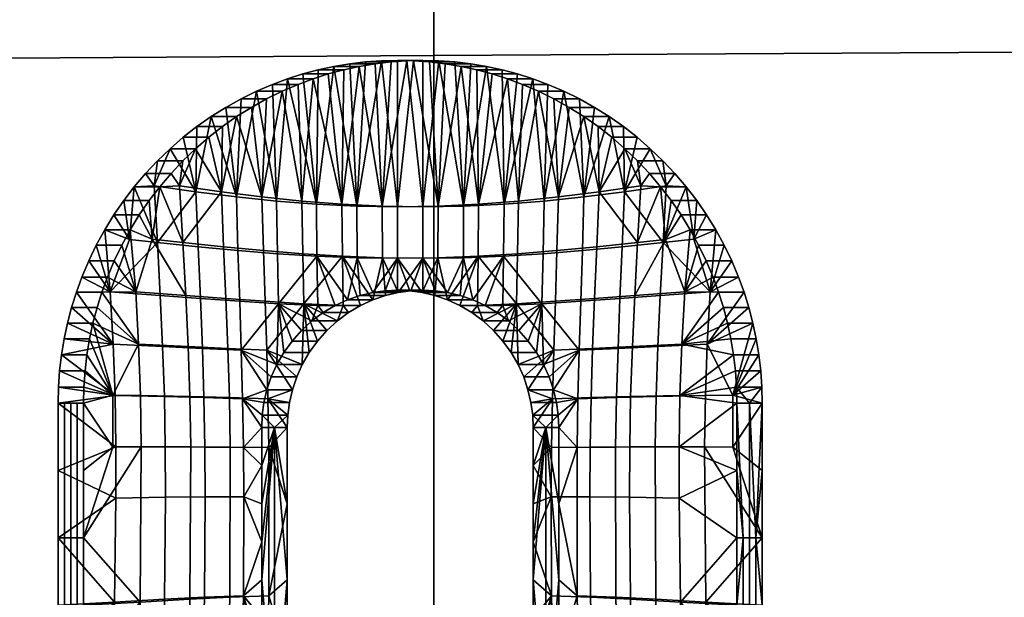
# Model space of a CAD drawing. Header units: millimetres. Extents: x -1009 to 329, y -9 to 760.
# Tile 15 of 95: x -863 to -834, y 113 to 130. Entities that reach past the tile are written whole.
import ezdxf

# ---------------------------------------------------------------- set-up
doc = ezdxf.new("R2010")
doc.units = ezdxf.units.MM
doc.layers.add('KORPUS', color=7, linetype='Continuous', true_color=0xc80000)
doc.layers.add('Vrstva 04', color=7, linetype='Continuous', true_color=0x007f00)

msp = doc.modelspace()

# ---------------------------------------------------------------- meshes
at = {"layer": 'KORPUS'}
mesh = msp.add_polyface(dxfattribs=at)
corners = [(-789.729, 187.885, 320.625), (-769.287, 187.966, 318.508), (-769.312, 246.608, 315.468), (-789.748, 246.542, 317.553), (-810.134, 187.797, 323.108), (-810.149, 246.471, 320), (-830.414, 187.703, 325.94), (-830.424, 246.395, 322.792), (-850.809, 187.602, 329.148), (-850.816, 246.314, 325.955), (-871.052, 187.498, 332.688), (-871.055, 246.23, 329.447), (-891.239, 187.387, 336.575), (-891.24, 246.141, 333.285), (-789.708, 129.227, 323.722), (-769.261, 129.324, 321.575), (-810.119, 129.123, 326.242), (-830.402, 129.01, 329.115), (-850.801, 128.89, 332.368), (-871.046, 128.765, 335.955), (-891.235, 128.633, 339.892), (-789.692, 70.567, 326.763), (-769.238, 70.68, 324.585), (-810.108, 70.446, 329.319), (-830.396, 70.315, 332.233), (-850.798, 70.176, 335.53), (-864.712, 133.446, 377.339), (-864.719, 106.847, 379.717), (-896.62, 106.659, 387.326), (-896.646, 133.252, 385.118), (-864.725, 158.952, 375.203), (-896.684, 158.778, 383.116), (-864.757, 184.966, 373.194), (-896.726, 184.845, 381.203), (-864.802, 210.883, 371.401), (-896.765, 210.854, 379.457), (-831.949, 133.58, 370.488), (-831.944, 106.995, 373.005), (-831.968, 159.057, 368.24), (-832.006, 185.028, 366.145), (-832.059, 210.901, 364.305), (-804.078, 133.638, 365.646), (-804.038, 107.085, 368.258), (-804.122, 159.083, 363.319), (-804.174, 185.028, 361.159), (-804.233, 210.909, 359.279), (-776.034, 133.71, 361.735), (-775.953, 107.165, 364.429), (-776.104, 159.125, 359.341), (-776.171, 185.021, 357.127), (-776.234, 210.883, 355.209), (-748.666, 210.851, 352.14), (-748.603, 185.167, 354.082)]
mesh.append_faces([[corners[k] for k in face] for face in [(0, 1, 2, 3), (4, 0, 3, 5), (6, 4, 5, 7), (8, 6, 7, 9), (10, 8, 9, 11), (12, 10, 11, 13), (14, 15, 1, 0), (16, 14, 0, 4), (17, 16, 4, 6), (18, 17, 6, 8), (19, 18, 8, 10), (20, 19, 10, 12), (21, 22, 15, 14), (23, 21, 14, 16), (24, 23, 16, 17), (25, 24, 17, 18), (26, 27, 28, 29), (30, 26, 29, 31), (32, 30, 31, 33), (34, 32, 33, 35), (36, 37, 27, 26), (38, 36, 26, 30), (39, 38, 30, 32), (40, 39, 32, 34), (41, 42, 37, 36), (43, 41, 36, 38), (44, 43, 38, 39), (45, 44, 39, 40), (46, 47, 42, 41), (48, 46, 41, 43), (49, 48, 43, 44), (50, 49, 44, 45), (51, 52, 49, 50)]])
mesh = msp.add_polyface(dxfattribs=at)
corners = [(-871.047, 70.03, 339.165), (-850.798, 70.176, 335.53), (-850.801, 128.89, 332.368), (-871.046, 128.765, 335.955), (-891.238, 69.877, 343.151), (-891.235, 128.633, 339.892), (-810.065, 41.103, 330.768), (-789.652, 41.233, 328.195), (-789.692, 70.567, 326.763), (-810.108, 70.446, 329.319), (-830.351, 40.964, 333.702), (-830.396, 70.315, 332.233), (-850.75, 40.814, 337.022), (-870.995, 40.659, 340.68), (-891.182, 40.494, 344.692), (-809.452, 11.765, 332.012), (-799.341, 11.835, 330.68), (-789.222, 11.902, 329.442), (-819.552, 11.692, 333.436), (-829.642, 11.616, 334.952), (-850.171, 11.456, 338.319), (-840.082, 11.536, 336.618), (-870.313, 11.291, 341.986), (-860.248, 11.374, 340.108), (-829.679, 11.616, 334.958), (-829.982, 11.614, 335.005), (-864.607, 54.673, 384.745), (-863.986, 28.917, 387.264), (-896.104, 28.803, 394.238), (-896.543, 54.583, 391.954), (-864.725, 81.571, 382.103), (-896.608, 81.42, 389.528), (-864.719, 106.847, 379.717), (-896.62, 106.659, 387.326), (-831.829, 54.823, 378.386), (-831.345, 29.096, 381.201), (-831.934, 81.721, 375.544), (-831.944, 106.995, 373.005), (-803.92, 55.003, 373.883), (-803.725, 29.301, 376.927), (-803.996, 81.849, 370.9), (-804.038, 107.085, 368.258), (-775.953, 107.165, 364.429), (-775.872, 81.944, 367.159), (-830.744, 11.88, 383.123), (-840.921, 11.81, 384.822), (-871.347, 11.588, 390.509), (-881.45, 11.511, 392.6), (-861.223, 11.664, 388.516), (-810.341, 12.016, 380.025), (-820.55, 11.949, 381.523), (-800.118, 12.082, 378.627), (-851.081, 11.738, 386.62), (-789.882, 12.145, 377.331)]
mesh.append_faces([[corners[k] for k in face] for face in [(0, 1, 2, 3), (4, 0, 3, 5), (6, 7, 8, 9), (10, 6, 9, 11), (12, 10, 11, 1), (13, 12, 1, 0), (14, 13, 0, 4), (6, 15, 16, 7), (7, 16, 17, 17), (6, 18, 15, 15), (10, 19, 18, 6), (12, 20, 21, 10), (13, 22, 23, 12), (24, 19, 10, 10), (24, 10, 25, 25), (26, 27, 28, 29), (30, 26, 29, 31), (32, 30, 31, 33), (34, 35, 27, 26), (36, 34, 26, 30), (37, 36, 30, 32), (38, 39, 35, 34), (40, 38, 34, 36), (41, 40, 36, 37), (42, 43, 40, 41), (44, 45, 35, 35), (46, 47, 27, 27), (48, 46, 27, 27), (49, 50, 39, 39), (51, 49, 39, 39), (50, 35, 39, 39), (27, 35, 52, 52), (50, 44, 35, 35), (53, 51, 39, 39)]])
at = {"layer": 'Vrstva 04'}
mesh = msp.add_polyface(dxfattribs=at)
corners = [(-856.415, 127.626, 330.299), (-855.674, 127.626, 335.244), (-855.22, 127.85, 335.176), (-855.961, 127.85, 330.231), (-855.497, 128.05, 330.162), (-854.756, 128.05, 335.107), (-854.319, 128.213, 335.041), (-855.06, 128.213, 330.096), (-854.616, 128.355, 330.03), (-853.875, 128.355, 334.975), (-853.424, 128.476, 334.907), (-854.165, 128.476, 329.962), (-853.71, 128.575, 329.894), (-852.969, 128.575, 334.839), (-852.509, 128.652, 334.77), (-853.25, 128.652, 329.825), (-852.787, 128.708, 329.756), (-852.046, 128.708, 334.701), (-851.581, 128.741, 334.631), (-852.323, 128.741, 329.686), (-851.116, 128.752, 334.561), (-851.857, 128.752, 329.616), (-855.385, 124.649, 330.145), (-855.357, 123.112, 330.141), (-856.505, 123.206, 330.313), (-856.55, 124.774, 330.32), (-854.204, 123.041, 329.968), (-855.323, 121.656, 330.136), (-854.221, 124.556, 329.971), (-853.043, 124.499, 329.794), (-853.036, 122.997, 329.793), (-851.857, 124.48, 329.616), (-851.857, 122.983, 329.616), (-855.06, 128.213, 330.096), (-855.497, 128.05, 330.162), (-855.961, 127.85, 330.231), (-854.616, 128.355, 330.03), (-854.165, 128.476, 329.962), (-853.71, 128.575, 329.894), (-852.577, 121.979, 329.724), (-852.323, 128.741, 329.686), (-853.25, 128.652, 329.825), (-852.787, 128.708, 329.756), (-853.313, 121.765, 329.835), (-851.501, 122.029, 329.563), (-851.857, 122.046, 329.616), (-851.391, 128.741, 329.546), (-851.857, 128.752, 329.616), (-852.295, 122.997, 334.738), (-851.116, 122.983, 334.561), (-851.116, 124.48, 334.561), (-852.302, 124.499, 334.739), (-853.463, 123.041, 334.913), (-853.48, 124.556, 334.915), (-854.615, 123.112, 335.086), (-854.644, 124.649, 335.09), (-855.763, 123.206, 335.258), (-855.808, 124.774, 335.264), (-852.046, 128.708, 334.701), (-851.581, 128.741, 334.631), (-852.509, 128.652, 334.77), (-852.969, 128.575, 334.839), (-851.836, 121.979, 334.669), (-853.875, 128.355, 334.975), (-853.424, 128.476, 334.907), (-854.319, 128.213, 335.041), (-854.756, 128.05, 335.107), (-855.22, 127.85, 335.176), (-852.572, 121.765, 334.779), (-856.116, 127.379, 335.31), (-855.674, 127.626, 335.244), (-856.545, 127.11, 335.375)]
mesh.append_faces([[corners[k] for k in face] for face in [(0, 1, 2, 3), (4, 5, 6, 7), (8, 9, 10, 11), (8, 7, 6, 9), (12, 13, 14, 15), (16, 17, 18, 19), (15, 14, 17, 16), (11, 10, 13, 12), (3, 2, 5, 4), (19, 18, 20, 21), (22, 23, 24, 25), (26, 27, 23, 23), (28, 26, 23, 22), (29, 30, 26, 28), (31, 32, 30, 29), (33, 28, 22, 22), (34, 22, 35, 35), (33, 22, 34, 34), (33, 36, 28, 28), (36, 37, 28, 28), (22, 25, 35, 35), (28, 38, 29, 29), (37, 38, 28, 28), (32, 39, 30, 30), (29, 40, 31, 31), (41, 29, 38, 38), (42, 29, 41, 41), (42, 40, 29, 29), (30, 43, 26, 26), (44, 45, 32, 32), (46, 31, 47, 47), (40, 47, 31, 31), (48, 49, 50, 51), (52, 48, 51, 53), (54, 52, 53, 55), (56, 54, 55, 57), (58, 51, 59, 59), (60, 51, 58, 58), (61, 53, 51, 51), (51, 60, 61, 61), (62, 49, 48, 48), (59, 51, 50, 50), (63, 53, 64, 64), (65, 53, 63, 63), (55, 53, 65, 65), (55, 66, 67, 67), (55, 65, 66, 66), (61, 64, 53, 53), (68, 48, 52, 52), (67, 57, 55, 55), (69, 57, 70, 70), (71, 57, 69, 69), (57, 67, 70, 70)]])
mesh = msp.add_polyface(dxfattribs=at)
corners = [(-851.391, 128.741, 329.546), (-850.65, 128.741, 334.491), (-850.185, 128.708, 334.422), (-850.926, 128.708, 329.477), (-850.464, 128.652, 329.407), (-849.722, 128.652, 334.352), (-849.263, 128.575, 334.283), (-850.004, 128.575, 329.339), (-849.548, 128.476, 329.27), (-848.807, 128.476, 334.215), (-848.357, 128.355, 334.148), (-849.098, 128.355, 329.203), (-848.654, 128.213, 329.136), (-847.912, 128.213, 334.081), (-847.475, 128.05, 334.015), (-848.216, 128.05, 329.071), (-847.298, 127.626, 328.933), (-847.752, 127.85, 329.001), (-847.011, 127.85, 333.946), (-846.557, 127.626, 333.878), (-851.857, 128.752, 329.616), (-851.116, 128.752, 334.561), (-850.67, 124.499, 329.438), (-850.678, 122.997, 329.44), (-851.857, 122.983, 329.616), (-851.857, 124.48, 329.616), (-849.493, 124.556, 329.262), (-849.509, 123.041, 329.264), (-848.391, 121.656, 329.097), (-848.357, 123.112, 329.092), (-848.328, 124.649, 329.087), (-847.164, 124.774, 328.913), (-847.209, 123.206, 328.92), (-850.401, 121.765, 329.398), (-851.391, 128.741, 329.546), (-850.004, 128.575, 329.339), (-850.464, 128.652, 329.407), (-850.926, 128.708, 329.477), (-849.548, 128.476, 329.27), (-848.654, 128.213, 329.136), (-847.752, 127.85, 329.001), (-848.216, 128.05, 329.071), (-849.098, 128.355, 329.203), (-846.857, 127.379, 328.867), (-847.298, 127.626, 328.933), (-847.616, 123.112, 334.036), (-846.468, 123.206, 333.864), (-846.423, 124.774, 333.858), (-847.587, 124.649, 334.032), (-848.768, 123.041, 334.209), (-848.751, 124.556, 334.207), (-847.65, 121.656, 334.042), (-849.937, 122.997, 334.384), (-849.929, 124.499, 334.383), (-851.116, 122.983, 334.561), (-851.116, 124.48, 334.561), (-848.357, 128.355, 334.148), (-847.912, 128.213, 334.081), (-848.807, 128.476, 334.215), (-847.011, 127.85, 333.946), (-847.475, 128.05, 334.015), (-849.263, 128.575, 334.283), (-850.65, 128.741, 334.491), (-850.185, 128.708, 334.422), (-851.116, 128.752, 334.561), (-849.722, 128.652, 334.352), (-851.581, 128.741, 334.631), (-850.396, 121.979, 334.453), (-849.66, 121.765, 334.343), (-851.471, 122.029, 334.614), (-851.116, 122.046, 334.561), (-851.836, 121.979, 334.669)]
mesh.append_faces([[corners[k] for k in face] for face in [(0, 1, 2, 3), (4, 5, 6, 7), (3, 2, 5, 4), (8, 9, 10, 11), (12, 13, 14, 15), (11, 10, 13, 12), (7, 6, 9, 8), (16, 17, 18, 19), (17, 15, 14, 18), (1, 0, 20, 21), (22, 23, 24, 25), (26, 27, 23, 22), (28, 27, 29, 29), (30, 29, 27, 26), (31, 32, 29, 30), (27, 33, 23, 23), (22, 25, 34, 34), (26, 22, 35, 35), (35, 22, 36, 36), (22, 34, 37, 37), (22, 37, 36, 36), (35, 38, 26, 26), (39, 30, 26, 26), (30, 40, 31, 31), (40, 30, 41, 41), (42, 26, 38, 38), (26, 42, 39, 39), (30, 39, 41, 41), (43, 31, 44, 44), (31, 40, 44, 44), (45, 46, 47, 48), (49, 45, 48, 50), (51, 45, 49, 49), (52, 49, 50, 53), (54, 52, 53, 55), (56, 50, 57, 57), (58, 50, 56, 56), (48, 59, 60, 60), (57, 48, 60, 60), (48, 57, 50, 50), (50, 58, 61, 61), (62, 53, 63, 63), (64, 55, 62, 62), (53, 61, 65, 65), (63, 53, 65, 65), (53, 62, 55, 55), (50, 61, 53, 53), (55, 64, 66, 66), (67, 52, 54, 54), (68, 49, 52, 52), (48, 47, 59, 59), (69, 70, 54, 54), (71, 69, 54, 54)]])
mesh = msp.add_polyface(dxfattribs=at)
corners = [(-860.633, 123.362, 330.932), (-859.891, 123.362, 335.876), (-859.647, 123.808, 335.84), (-860.388, 123.808, 330.895), (-860.854, 122.903, 330.965), (-860.113, 122.903, 335.91), (-860.122, 124.242, 330.855), (-859.381, 124.242, 335.8), (-859.093, 124.662, 335.757), (-859.834, 124.662, 330.812), (-859.526, 125.066, 330.766), (-858.785, 125.066, 335.71), (-858.456, 125.453, 335.661), (-859.197, 125.453, 330.716), (-858.85, 125.824, 330.664), (-858.109, 125.824, 335.609), (-857.743, 126.175, 335.554), (-858.484, 126.175, 330.609), (-858.1, 126.507, 330.552), (-857.359, 126.507, 335.497), (-856.96, 126.819, 335.437), (-857.701, 126.819, 330.492), (-857.286, 127.11, 330.43), (-856.545, 127.11, 335.375), (-856.116, 127.379, 335.31), (-856.857, 127.379, 330.366), (-855.674, 127.626, 335.244), (-856.415, 127.626, 330.299), (-858.854, 123.441, 330.665), (-857.731, 124.922, 330.497), (-857.665, 123.318, 330.487), (-856.55, 124.774, 330.32), (-856.505, 123.206, 330.313), (-859.67, 123.527, 330.787), (-860.226, 122.001, 330.871), (-860.388, 123.808, 330.895), (-860.633, 123.362, 330.932), (-859.526, 125.066, 330.766), (-860.122, 124.242, 330.855), (-859.834, 124.662, 330.812), (-858.946, 125.088, 330.679), (-859.197, 125.453, 330.716), (-858.85, 125.824, 330.664), (-858.484, 126.175, 330.609), (-858.1, 126.507, 330.552), (-857.701, 126.819, 330.492), (-857.286, 127.11, 330.43), (-856.857, 127.379, 330.366), (-856.415, 127.626, 330.299), (-855.961, 127.85, 330.231), (-856.924, 123.318, 335.432), (-855.763, 123.206, 335.258), (-855.808, 124.774, 335.264), (-856.99, 124.922, 335.441), (-858.113, 123.441, 335.61), (-856.545, 127.11, 335.375), (-856.96, 126.819, 335.437), (-857.743, 126.175, 335.554), (-857.359, 126.507, 335.497), (-858.109, 125.824, 335.609), (-858.205, 125.088, 335.624), (-858.456, 125.453, 335.661), (-858.785, 125.066, 335.71), (-859.093, 124.662, 335.757), (-859.009, 123.536, 335.744), (-859.381, 124.242, 335.8), (-858.029, 121.894, 335.597), (-859.485, 122.001, 335.815), (-859.647, 123.808, 335.84)]
mesh.append_faces([[corners[k] for k in face] for face in [(0, 1, 2, 3), (4, 5, 1, 0), (6, 7, 8, 9), (10, 11, 12, 13), (9, 8, 11, 10), (3, 2, 7, 6), (14, 15, 16, 17), (18, 19, 20, 21), (17, 16, 19, 18), (22, 23, 24, 25), (25, 24, 26, 27), (21, 20, 23, 22), (13, 12, 15, 14), (28, 29, 30, 30), (31, 32, 30, 29), (33, 34, 35, 35), (34, 36, 35, 35), (34, 33, 28, 28), (37, 28, 33, 33), (38, 39, 33, 33), (33, 35, 38, 38), (40, 37, 41, 41), (41, 42, 40, 40), (43, 40, 42, 42), (37, 33, 39, 39), (37, 40, 28, 28), (29, 43, 44, 44), (45, 29, 44, 44), (29, 28, 40, 40), (29, 40, 43, 43), (31, 29, 46, 46), (46, 29, 45, 45), (47, 31, 46, 46), (47, 48, 31, 31), (49, 31, 48, 48), (50, 51, 52, 53), (54, 50, 53, 53), (52, 55, 53, 53), (56, 53, 55, 55), (57, 53, 58, 58), (56, 58, 53, 53), (59, 60, 57, 57), (61, 60, 59, 59), (62, 54, 60, 60), (61, 62, 60, 60), (63, 64, 62, 62), (54, 53, 60, 60), (53, 57, 60, 60), (64, 63, 65, 65), (64, 54, 62, 62), (64, 66, 54, 54), (67, 64, 68, 68), (64, 65, 68, 68)]])
mesh = msp.add_polyface(dxfattribs=at)
corners = [(-846.428, 127.11, 328.803), (-846.857, 127.379, 328.867), (-846.115, 127.379, 333.812), (-845.687, 127.11, 333.747), (-847.298, 127.626, 328.933), (-846.557, 127.626, 333.878), (-846.013, 126.819, 328.74), (-845.272, 126.819, 333.685), (-844.872, 126.507, 333.625), (-845.613, 126.507, 328.681), (-845.23, 126.175, 328.623), (-844.489, 126.175, 333.568), (-844.123, 125.824, 333.513), (-844.864, 125.824, 328.568), (-844.516, 125.453, 328.516), (-843.775, 125.453, 333.461), (-843.447, 125.066, 333.412), (-844.188, 125.066, 328.467), (-843.88, 124.662, 328.421), (-843.138, 124.662, 333.365), (-842.851, 124.242, 333.322), (-843.592, 124.242, 328.378), (-843.325, 123.808, 328.338), (-842.584, 123.808, 333.282), (-842.34, 123.362, 333.246), (-843.081, 123.362, 328.301), (-842.118, 122.903, 333.213), (-842.86, 122.903, 328.268), (-845.983, 124.922, 328.736), (-846.049, 123.318, 328.746), (-847.209, 123.206, 328.92), (-847.164, 124.774, 328.913), (-844.859, 123.441, 328.568), (-843.488, 122.001, 328.362), (-844.043, 123.527, 328.445), (-843.325, 123.808, 328.338), (-844.188, 125.066, 328.467), (-843.081, 123.362, 328.301), (-846.428, 127.11, 328.803), (-845.23, 126.175, 328.623), (-845.613, 126.507, 328.681), (-846.013, 126.819, 328.74), (-846.857, 127.379, 328.867), (-843.88, 124.662, 328.421), (-843.592, 124.242, 328.378), (-844.768, 125.088, 328.554), (-844.864, 125.824, 328.568), (-844.516, 125.453, 328.516), (-845.242, 124.922, 333.681), (-845.307, 123.318, 333.691), (-844.118, 123.441, 333.512), (-846.468, 123.206, 333.864), (-846.423, 124.774, 333.858), (-844.123, 125.824, 333.513), (-844.027, 125.088, 333.499), (-843.775, 125.453, 333.461), (-844.489, 126.175, 333.568), (-843.138, 124.662, 333.365), (-843.223, 123.536, 333.378), (-842.851, 124.242, 333.322), (-843.447, 125.066, 333.412), (-846.115, 127.379, 333.812), (-845.687, 127.11, 333.747), (-846.557, 127.626, 333.878), (-844.872, 126.507, 333.625), (-845.272, 126.819, 333.685), (-842.584, 123.808, 333.282), (-842.747, 122.001, 333.307), (-842.34, 123.362, 333.246), (-847.011, 127.85, 333.946)]
mesh.append_faces([[corners[k] for k in face] for face in [(0, 1, 2, 3), (1, 4, 5, 2), (6, 7, 8, 9), (10, 11, 12, 13), (9, 8, 11, 10), (0, 3, 7, 6), (14, 15, 16, 17), (18, 19, 20, 21), (17, 16, 19, 18), (22, 23, 24, 25), (25, 24, 26, 27), (22, 21, 20, 23), (13, 12, 15, 14), (28, 29, 30, 31), (28, 32, 29, 29), (33, 34, 35, 35), (36, 34, 32, 32), (37, 33, 35, 35), (28, 31, 38, 38), (39, 28, 40, 40), (40, 28, 41, 41), (31, 42, 38, 38), (28, 38, 41, 41), (34, 36, 43, 43), (34, 43, 44, 44), (32, 45, 36, 36), (45, 39, 46, 46), (46, 47, 45, 45), (36, 45, 47, 47), (45, 28, 39, 39), (32, 28, 45, 45), (35, 34, 44, 44), (48, 49, 50, 50), (51, 49, 48, 52), (53, 54, 55, 55), (56, 54, 53, 53), (57, 58, 59, 59), (58, 57, 60, 60), (55, 54, 60, 60), (50, 60, 54, 54), (54, 56, 48, 48), (61, 52, 62, 62), (63, 52, 61, 61), (56, 64, 48, 48), (65, 48, 64, 64), (65, 62, 48, 48), (52, 48, 62, 62), (48, 50, 54, 54), (66, 59, 58, 58), (50, 58, 60, 60), (67, 66, 58, 58), (66, 67, 68, 68), (63, 69, 52, 52)]])
mesh = msp.add_polyface(dxfattribs=at)
corners = [(-861.703, 119.693, 331.092), (-860.961, 119.693, 336.037), (-860.907, 120.161, 336.028), (-861.648, 120.161, 331.084), (-861.735, 119.223, 331.097), (-860.994, 119.223, 336.042), (-861.571, 120.626, 331.072), (-860.83, 120.626, 336.017), (-860.732, 121.087, 336.002), (-861.473, 121.087, 331.057), (-861.354, 121.542, 331.04), (-860.613, 121.542, 335.984), (-860.472, 121.991, 335.963), (-861.213, 121.991, 331.019), (-861.052, 122.433, 330.994), (-860.311, 122.433, 335.939), (-860.113, 122.903, 335.91), (-860.854, 122.903, 330.965), (-858.7, 120.409, 330.642), (-858.65, 118.949, 330.634), (-860.088, 118.98, 330.85), (-860.143, 120.476, 330.858), (-858.77, 121.894, 330.652), (-860.226, 122.001, 330.871), (-858.854, 123.441, 330.665), (-857.541, 120.351, 330.468), (-857.496, 118.917, 330.462), (-857.6, 121.806, 330.477), (-857.665, 123.318, 330.487), (-856.41, 120.296, 330.299), (-856.373, 118.884, 330.293), (-856.456, 121.725, 330.306), (-856.505, 123.206, 330.313), (-861.735, 119.223, 331.097), (-861.703, 119.693, 331.092), (-861.648, 120.161, 331.084), (-855.66, 119.146, 330.186), (-861.473, 121.087, 331.057), (-861.571, 120.626, 331.072), (-861.354, 121.542, 331.04), (-861.213, 121.991, 331.019), (-861.052, 122.433, 330.994), (-860.854, 122.903, 330.965), (-860.633, 123.362, 330.932), (-855.323, 121.656, 330.136), (-856.859, 121.806, 335.422), (-855.715, 121.725, 335.25), (-855.763, 123.206, 335.258), (-856.924, 123.318, 335.432), (-856.8, 120.351, 335.413), (-855.669, 120.296, 335.243), (-856.755, 118.917, 335.406), (-855.632, 118.884, 335.238), (-858.029, 121.894, 335.597), (-858.113, 123.441, 335.61), (-857.959, 120.409, 335.587), (-857.908, 118.949, 335.579), (-859.401, 120.476, 335.803), (-859.485, 122.001, 335.815), (-859.347, 118.98, 335.795), (-860.472, 121.991, 335.963), (-859.009, 123.536, 335.744), (-859.891, 123.362, 335.876), (-860.113, 122.903, 335.91), (-860.311, 122.433, 335.939), (-860.613, 121.542, 335.984), (-860.732, 121.087, 336.002), (-860.148, 118.987, 335.915), (-859.647, 123.808, 335.84), (-860.83, 120.626, 336.017), (-860.961, 119.693, 336.037), (-860.994, 119.223, 336.042), (-860.907, 120.161, 336.028)]
mesh.append_faces([[corners[k] for k in face] for face in [(0, 1, 2, 3), (4, 5, 1, 0), (6, 7, 8, 9), (10, 11, 12, 13), (9, 8, 11, 10), (3, 2, 7, 6), (14, 15, 16, 17), (13, 12, 15, 14), (18, 19, 20, 21), (22, 18, 21, 23), (23, 24, 22, 22), (25, 26, 19, 18), (27, 25, 18, 22), (28, 27, 22, 24), (29, 30, 26, 25), (31, 29, 25, 27), (32, 31, 27, 28), (33, 34, 20, 20), (35, 20, 34, 34), (36, 30, 29, 29), (37, 21, 38, 38), (21, 37, 39, 39), (21, 39, 40, 40), (23, 40, 41, 41), (42, 23, 41, 41), (35, 38, 21, 21), (42, 43, 23, 23), (21, 40, 23, 23), (21, 20, 35, 35), (44, 29, 31, 31), (45, 46, 47, 48), (49, 50, 46, 45), (51, 52, 50, 49), (53, 45, 48, 54), (55, 49, 45, 53), (56, 51, 49, 55), (57, 55, 53, 58), (59, 56, 55, 57), (60, 57, 58, 58), (58, 53, 61, 61), (58, 62, 63, 63), (63, 64, 58, 58), (60, 58, 64, 64), (65, 66, 57, 57), (57, 66, 67, 67), (65, 57, 60, 60), (68, 62, 58, 58), (69, 67, 66, 66), (67, 59, 57, 57), (67, 70, 71, 71), (70, 67, 72, 72), (69, 72, 67, 67)]])
mesh = msp.add_polyface(dxfattribs=at)
corners = [(-842.86, 122.903, 328.268), (-842.118, 122.903, 333.213), (-841.92, 122.433, 333.183), (-842.662, 122.433, 328.238), (-842.36, 121.542, 328.193), (-842.5, 121.991, 328.214), (-841.759, 121.991, 333.159), (-841.619, 121.542, 333.138), (-842.241, 121.087, 328.175), (-841.499, 121.087, 333.12), (-841.401, 120.626, 333.105), (-842.142, 120.626, 328.16), (-842.066, 120.161, 328.149), (-841.325, 120.161, 333.094), (-841.27, 119.693, 333.085), (-842.011, 119.693, 328.141), (-841.237, 119.223, 333.08), (-841.978, 119.223, 328.136), (-841.597, 118.752, 330.606), (-846.172, 120.351, 328.764), (-846.217, 118.917, 328.771), (-847.341, 118.884, 328.939), (-847.303, 120.296, 328.934), (-846.114, 121.806, 328.756), (-847.257, 121.725, 328.927), (-846.049, 123.318, 328.746), (-847.209, 123.206, 328.92), (-845.013, 120.409, 328.591), (-845.064, 118.949, 328.598), (-844.943, 121.894, 328.58), (-844.859, 123.441, 328.568), (-843.571, 120.476, 328.374), (-843.626, 118.98, 328.383), (-843.488, 122.001, 328.362), (-841.978, 119.223, 328.136), (-842.011, 119.693, 328.141), (-842.066, 120.161, 328.149), (-844.043, 123.527, 328.445), (-842.5, 121.991, 328.214), (-842.241, 121.087, 328.175), (-842.36, 121.542, 328.193), (-842.142, 120.626, 328.16), (-843.081, 123.362, 328.301), (-842.86, 122.903, 328.268), (-842.662, 122.433, 328.238), (-844.118, 123.441, 333.512), (-844.202, 121.894, 333.525), (-842.747, 122.001, 333.307), (-844.272, 120.409, 333.535), (-842.83, 120.476, 333.319), (-844.323, 118.949, 333.543), (-842.885, 118.98, 333.327), (-845.373, 121.806, 333.7), (-845.307, 123.318, 333.691), (-845.431, 120.351, 333.709), (-845.476, 118.917, 333.716), (-846.516, 121.725, 333.872), (-846.468, 123.206, 333.864), (-846.562, 120.296, 333.879), (-846.6, 118.884, 333.884), (-841.759, 121.991, 333.159), (-841.92, 122.433, 333.183), (-842.118, 122.903, 333.213), (-841.401, 120.626, 333.105), (-841.499, 121.087, 333.12), (-842.083, 118.987, 333.207), (-841.619, 121.542, 333.138), (-842.34, 123.362, 333.246), (-843.223, 123.536, 333.378), (-841.27, 119.693, 333.085), (-841.237, 119.223, 333.08), (-841.325, 120.161, 333.094), (-847.313, 119.146, 333.991)]
mesh.append_faces([[corners[k] for k in face] for face in [(0, 1, 2, 3), (4, 5, 6, 7), (8, 9, 10, 11), (8, 4, 7, 9), (12, 13, 14, 15), (15, 14, 16, 17), (11, 10, 13, 12), (3, 2, 6, 5), (16, 18, 17, 17), (19, 20, 21, 22), (23, 19, 22, 24), (25, 23, 24, 26), (27, 28, 20, 19), (29, 27, 19, 23), (30, 29, 23, 25), (31, 32, 28, 27), (33, 31, 27, 29), (34, 32, 35, 35), (35, 32, 36, 36), (37, 29, 30, 30), (29, 37, 33, 33), (33, 38, 31, 31), (39, 31, 40, 40), (31, 39, 41, 41), (40, 31, 38, 38), (42, 43, 33, 33), (44, 33, 43, 43), (38, 33, 44, 44), (31, 41, 36, 36), (31, 36, 32, 32), (45, 46, 47, 47), (48, 49, 47, 46), (50, 51, 49, 48), (52, 46, 45, 53), (54, 48, 46, 52), (55, 50, 48, 54), (56, 52, 53, 57), (58, 54, 52, 56), (59, 55, 54, 58), (60, 61, 47, 47), (61, 62, 47, 47), (63, 64, 65, 65), (66, 49, 64, 64), (66, 60, 49, 49), (47, 62, 67, 67), (47, 68, 45, 45), (47, 49, 60, 60), (49, 65, 64, 64), (69, 65, 70, 70), (71, 65, 69, 69), (63, 65, 71, 71), (65, 49, 51, 51), (58, 72, 59, 59)]])
mesh = msp.add_polyface(dxfattribs=at)
corners = [(-851.486, 122.046, 332.089), (-851.857, 122.046, 329.616), (-851.501, 122.029, 329.563), (-851.486, 122.046, 332.089), (-852.212, 122.029, 329.67), (-851.857, 122.046, 329.616), (-852.577, 121.979, 329.724), (-851.836, 121.979, 334.669), (-852.204, 121.891, 334.724), (-852.945, 121.891, 329.779), (-851.471, 122.029, 334.614), (-853.313, 121.765, 329.835), (-852.572, 121.765, 334.779), (-852.933, 121.599, 334.833), (-853.674, 121.599, 329.889), (-854.35, 121.151, 329.99), (-854.021, 121.394, 329.941), (-853.28, 121.394, 334.885), (-853.609, 121.151, 334.935), (-853.913, 120.874, 334.98), (-854.654, 120.874, 330.035), (-855.168, 120.234, 330.112), (-854.928, 120.567, 330.077), (-854.187, 120.567, 335.021), (-854.427, 120.234, 335.057), (-855.371, 119.883, 330.143), (-854.63, 119.883, 335.088), (-854.794, 119.518, 335.112), (-855.535, 119.518, 330.168), (-854.919, 119.146, 335.131), (-855.66, 119.146, 330.186), (-855.357, 123.112, 330.141), (-855.323, 121.656, 330.136), (-856.456, 121.725, 330.306), (-856.505, 123.206, 330.313), (-855.168, 120.234, 330.112), (-855.371, 119.883, 330.143), (-856.41, 120.296, 330.299), (-854.654, 120.874, 330.035), (-854.928, 120.567, 330.077), (-854.35, 121.151, 329.99), (-854.183, 121.604, 329.965), (-853.674, 121.599, 329.889), (-854.021, 121.394, 329.941), (-854.204, 123.041, 329.968), (-853.313, 121.765, 329.835), (-853.036, 122.997, 329.793), (-852.945, 121.891, 329.779), (-851.857, 122.983, 329.616), (-851.857, 122.046, 329.616), (-852.212, 122.029, 329.67), (-852.577, 121.979, 329.724), (-855.535, 119.518, 330.168), (-855.66, 119.146, 330.186), (-851.137, 121.979, 329.508), (-851.501, 122.029, 329.563), (-853.463, 123.041, 334.913), (-854.615, 123.112, 335.086), (-854.582, 121.656, 335.081), (-855.715, 121.725, 335.25), (-855.763, 123.206, 335.258), (-852.572, 121.765, 334.779), (-852.204, 121.891, 334.724), (-852.295, 122.997, 334.738), (-853.442, 121.604, 334.91), (-853.28, 121.394, 334.885), (-852.933, 121.599, 334.833), (-851.836, 121.979, 334.669), (-853.609, 121.151, 334.935), (-853.913, 120.874, 334.98), (-854.427, 120.234, 335.057), (-854.187, 120.567, 335.021), (-854.63, 119.883, 335.088), (-855.669, 120.296, 335.243), (-854.794, 119.518, 335.112), (-854.919, 119.146, 335.131), (-855.632, 118.884, 335.238)]
mesh.append_faces([[corners[k] for k in face] for face in [(0, 1, 2, 2), (3, 4, 5, 5), (6, 7, 8, 9), (4, 10, 7, 6), (11, 12, 13, 14), (15, 16, 17, 18), (18, 19, 20, 15), (14, 13, 17, 16), (11, 9, 8, 12), (4, 3, 10, 10), (21, 22, 23, 24), (25, 26, 27, 28), (21, 24, 26, 25), (28, 27, 29, 30), (22, 20, 19, 23), (31, 32, 33, 34), (32, 35, 36, 36), (37, 32, 36, 36), (38, 39, 32, 32), (35, 32, 39, 39), (32, 40, 38, 38), (41, 40, 32, 32), (42, 43, 41, 41), (40, 41, 43, 43), (44, 42, 41, 41), (42, 44, 45, 45), (45, 46, 47, 47), (48, 49, 50, 50), (48, 50, 51, 51), (44, 41, 32, 32), (51, 47, 46, 46), (36, 52, 37, 37), (53, 37, 52, 52), (48, 54, 55, 55), (56, 57, 58, 58), (59, 58, 57, 60), (61, 62, 63, 63), (64, 65, 66, 66), (66, 61, 56, 56), (67, 63, 62, 62), (64, 56, 58, 58), (68, 64, 58, 58), (66, 56, 64, 64), (58, 69, 68, 68), (58, 70, 71, 71), (71, 69, 58, 58), (58, 72, 70, 70), (65, 64, 68, 68), (73, 72, 58, 58), (59, 73, 58, 58), (74, 72, 73, 73), (75, 74, 73, 73), (73, 76, 75, 75)]])
mesh = msp.add_polyface(dxfattribs=at)
corners = [(-848.179, 119.518, 329.065), (-847.438, 119.518, 334.01), (-847.602, 119.883, 334.034), (-848.343, 119.883, 329.09), (-848.546, 120.234, 329.12), (-847.805, 120.234, 334.065), (-848.045, 120.567, 334.101), (-848.786, 120.567, 329.156), (-848.318, 120.874, 334.142), (-849.06, 120.874, 329.197), (-848.054, 119.146, 329.046), (-847.313, 119.146, 333.991), (-849.363, 121.151, 329.243), (-848.622, 121.151, 334.187), (-848.951, 121.394, 334.237), (-849.692, 121.394, 329.292), (-850.04, 121.599, 329.344), (-849.299, 121.599, 334.289), (-849.66, 121.765, 334.343), (-850.401, 121.765, 329.398), (-851.137, 121.979, 329.508), (-850.768, 121.891, 329.453), (-850.027, 121.891, 334.398), (-850.396, 121.979, 334.453), (-851.501, 122.029, 329.563), (-850.76, 122.029, 334.508), (-851.486, 122.046, 332.089), (-851.116, 122.046, 334.561), (-851.471, 122.029, 334.614), (-851.486, 122.046, 332.089), (-851.116, 122.046, 334.561), (-847.209, 123.206, 328.92), (-847.257, 121.725, 328.927), (-848.391, 121.656, 329.097), (-848.357, 123.112, 329.092), (-848.054, 119.146, 329.046), (-848.179, 119.518, 329.065), (-847.303, 120.296, 328.934), (-847.341, 118.884, 328.939), (-850.401, 121.765, 329.398), (-849.509, 123.041, 329.264), (-850.04, 121.599, 329.344), (-851.857, 122.983, 329.616), (-850.678, 122.997, 329.44), (-851.137, 121.979, 329.508), (-850.768, 121.891, 329.453), (-849.53, 121.604, 329.268), (-849.692, 121.394, 329.292), (-848.343, 119.883, 329.09), (-848.546, 120.234, 329.12), (-848.786, 120.567, 329.156), (-849.363, 121.151, 329.243), (-849.06, 120.874, 329.197), (-847.65, 121.656, 334.042), (-846.516, 121.725, 333.872), (-846.468, 123.206, 333.864), (-847.616, 123.112, 334.036), (-846.562, 120.296, 333.879), (-848.789, 121.604, 334.212), (-848.768, 123.041, 334.209), (-849.299, 121.599, 334.289), (-848.622, 121.151, 334.187), (-848.045, 120.567, 334.101), (-847.805, 120.234, 334.065), (-848.318, 120.874, 334.142), (-848.951, 121.394, 334.237), (-847.602, 119.883, 334.034), (-850.76, 122.029, 334.508), (-850.396, 121.979, 334.453), (-851.116, 122.983, 334.561), (-850.027, 121.891, 334.398), (-849.937, 122.997, 334.384), (-849.66, 121.765, 334.343), (-847.438, 119.518, 334.01), (-847.313, 119.146, 333.991), (-851.116, 122.046, 334.561)]
mesh.append_faces([[corners[k] for k in face] for face in [(0, 1, 2, 3), (4, 5, 6, 7), (7, 6, 8, 9), (3, 2, 5, 4), (10, 11, 1, 0), (12, 13, 14, 15), (16, 17, 18, 19), (15, 14, 17, 16), (20, 21, 22, 23), (24, 20, 23, 25), (19, 18, 22, 21), (25, 26, 24, 24), (13, 12, 9, 8), (26, 25, 27, 27), (28, 29, 30, 30), (31, 32, 33, 34), (35, 36, 37, 37), (37, 38, 35, 35), (39, 40, 41, 41), (42, 43, 44, 44), (44, 43, 45, 45), (39, 45, 43, 43), (46, 47, 41, 41), (33, 48, 49, 49), (33, 49, 50, 50), (33, 51, 46, 46), (47, 46, 51, 51), (51, 33, 52, 52), (50, 52, 33, 33), (46, 41, 40, 40), (33, 46, 40, 40), (37, 48, 33, 33), (37, 36, 48, 48), (37, 33, 32, 32), (53, 54, 55, 56), (54, 53, 57, 57), (58, 53, 59, 59), (60, 58, 59, 59), (61, 53, 58, 58), (53, 62, 63, 63), (53, 61, 64, 64), (64, 62, 53, 53), (61, 58, 65, 65), (57, 53, 66, 66), (67, 68, 69, 69), (70, 71, 68, 68), (60, 65, 58, 58), (71, 70, 72, 72), (60, 59, 72, 72), (53, 63, 66, 66), (73, 74, 57, 57), (66, 73, 57, 57), (69, 75, 67, 67)]])
mesh = msp.add_polyface(dxfattribs=at)
corners = [(-861.746, 118.752, 331.098), (-861.005, 118.752, 336.043), (-860.994, 119.223, 336.042), (-861.735, 119.223, 331.097), (-855.66, 119.146, 330.186), (-854.919, 119.146, 335.131), (-855.005, 118.773, 335.144), (-855.747, 118.773, 330.199), (-855.442, 118.046, 332.682), (-855.813, 118.046, 330.209), (-855.797, 118.405, 330.207), (-855.055, 118.405, 335.152), (-855.071, 118.046, 335.154), (-855.442, 118.046, 332.682), (-855.813, 116.934, 330.209), (-855.813, 118.046, 330.209), (-855.813, 114.71, 330.209), (-855.813, 115.822, 330.209), (-855.071, 115.822, 335.154), (-855.071, 118.046, 335.154), (-855.071, 113.598, 335.154), (-855.813, 113.598, 330.209), (-855.442, 109.151, 332.682), (-858.623, 117.484, 330.63), (-858.617, 116.009, 330.629), (-860.063, 115.98, 330.846), (-860.063, 117.484, 330.846), (-858.65, 118.949, 330.634), (-860.088, 118.98, 330.85), (-857.47, 117.474, 330.458), (-857.46, 116.021, 330.456), (-857.496, 118.917, 330.462), (-856.349, 117.461, 330.289), (-856.337, 116.026, 330.288), (-856.373, 118.884, 330.293), (-861.746, 116.789, 331.098), (-861.746, 114.825, 331.098), (-861.746, 118.752, 331.098), (-861.735, 119.223, 331.097), (-855.813, 114.71, 330.209), (-856.347, 113.14, 330.289), (-855.813, 115.822, 330.209), (-855.813, 116.934, 330.209), (-855.813, 118.046, 330.209), (-855.797, 118.405, 330.207), (-855.66, 119.146, 330.186), (-855.747, 118.773, 330.199), (-856.729, 117.474, 335.402), (-855.607, 117.461, 335.234), (-855.632, 118.884, 335.238), (-856.755, 118.917, 335.406), (-856.738, 113.097, 335.404), (-855.606, 113.14, 335.234), (-857.882, 117.484, 335.575), (-857.908, 118.949, 335.579), (-857.905, 113.042, 335.579), (-859.322, 117.484, 335.791), (-859.347, 118.98, 335.795), (-859.359, 112.954, 335.796), (-855.055, 118.405, 335.152), (-855.005, 118.773, 335.144), (-855.071, 118.046, 335.154), (-854.919, 119.146, 335.131), (-860.148, 118.987, 335.915), (-860.148, 117.47, 335.915), (-855.071, 115.822, 335.154), (-861.005, 114.825, 336.043), (-861.005, 118.752, 336.043), (-860.994, 119.223, 336.042), (-861.005, 116.789, 336.043), (-855.071, 113.598, 335.154)]
mesh.append_faces([[corners[k] for k in face] for face in [(0, 1, 2, 3), (4, 5, 6, 7), (8, 9, 10, 10), (7, 6, 11, 10), (11, 8, 10, 10), (8, 11, 12, 12), (13, 14, 15, 15), (13, 16, 17, 17), (13, 17, 14, 14), (18, 13, 19, 19), (18, 20, 13, 13), (21, 16, 13, 13), (20, 22, 13, 13), (23, 24, 25, 26), (27, 23, 26, 28), (29, 30, 24, 23), (31, 29, 23, 27), (32, 33, 30, 29), (34, 32, 29, 31), (35, 25, 36, 36), (26, 35, 37, 37), (37, 38, 28, 28), (35, 26, 25, 25), (39, 40, 33, 33), (33, 41, 39, 39), (42, 33, 32, 32), (37, 28, 26, 26), (32, 34, 43, 43), (41, 33, 42, 42), (34, 44, 43, 43), (32, 43, 42, 42), (34, 45, 46, 46), (34, 46, 44, 44), (47, 48, 49, 50), (51, 52, 48, 47), (53, 47, 50, 54), (55, 51, 47, 53), (56, 53, 54, 57), (58, 55, 53, 56), (49, 59, 60, 60), (49, 61, 59, 59), (60, 62, 49, 49), (57, 63, 64, 56), (48, 52, 65, 65), (48, 65, 61, 61), (64, 66, 56, 56), (64, 63, 67, 67), (49, 48, 61, 61), (63, 68, 67, 67), (64, 67, 69, 69), (58, 56, 66, 66), (66, 64, 69, 69), (52, 70, 65, 65)]])
mesh = msp.add_polyface(dxfattribs=at)
corners = [(-841.597, 118.752, 330.606), (-841.967, 118.752, 328.134), (-841.978, 119.223, 328.136), (-841.237, 119.223, 333.08), (-841.226, 118.752, 333.079), (-841.782, 114.825, 329.37), (-841.967, 116.789, 328.134), (-841.967, 118.752, 328.134), (-841.967, 114.825, 328.134), (-841.597, 118.752, 330.606), (-841.597, 114.825, 330.606), (-841.411, 114.825, 331.843), (-841.226, 118.752, 333.079), (-841.226, 116.789, 333.079), (-847.53, 118.046, 331.496), (-847.901, 115.822, 329.023), (-847.901, 114.71, 329.023), (-847.901, 118.046, 329.023), (-847.901, 116.934, 329.023), (-847.16, 113.598, 333.968), (-847.16, 115.822, 333.968), (-847.16, 118.046, 333.968), (-847.901, 113.598, 329.023), (-847.53, 118.046, 331.496), (-847.917, 118.405, 329.026), (-847.901, 118.046, 329.023), (-847.967, 118.773, 329.033), (-847.226, 118.773, 333.978), (-847.313, 119.146, 333.991), (-848.054, 119.146, 329.046), (-847.176, 118.405, 333.971), (-847.16, 118.046, 333.968), (-846.244, 117.474, 328.775), (-846.254, 116.021, 328.776), (-847.376, 116.026, 328.945), (-847.365, 117.461, 328.943), (-846.217, 118.917, 328.771), (-847.341, 118.884, 328.939), (-845.091, 117.484, 328.602), (-845.097, 116.009, 328.603), (-845.064, 118.949, 328.598), (-843.65, 117.484, 328.386), (-843.651, 115.98, 328.386), (-843.626, 118.98, 328.383), (-847.967, 118.773, 329.033), (-848.054, 119.146, 329.046), (-847.901, 118.046, 329.023), (-847.917, 118.405, 329.026), (-847.901, 116.934, 329.023), (-847.901, 114.71, 329.023), (-847.901, 115.822, 329.023), (-841.967, 116.789, 328.134), (-841.967, 114.825, 328.134), (-841.967, 118.752, 328.134), (-841.978, 119.223, 328.136), (-844.35, 117.484, 333.547), (-842.909, 117.484, 333.331), (-842.885, 118.98, 333.327), (-844.323, 118.949, 333.543), (-845.503, 117.474, 333.72), (-845.476, 118.917, 333.716), (-846.624, 117.461, 333.888), (-846.6, 118.884, 333.884), (-842.083, 118.987, 333.207), (-841.226, 118.752, 333.079), (-841.237, 119.223, 333.08), (-842.083, 117.47, 333.207), (-841.226, 116.789, 333.079), (-841.226, 114.825, 333.079), (-847.16, 118.046, 333.968), (-846.625, 113.14, 333.888), (-847.16, 115.822, 333.968), (-847.176, 118.405, 333.971), (-847.313, 119.146, 333.991), (-847.226, 118.773, 333.978)]
mesh.append_faces([[corners[k] for k in face] for face in [(0, 1, 2, 2), (0, 3, 4, 4), (5, 6, 7, 7), (6, 5, 8, 8), (9, 10, 5, 7), (11, 12, 13, 13), (9, 12, 11, 11), (10, 9, 11, 11), (14, 15, 16, 16), (14, 17, 18, 18), (14, 18, 15, 15), (14, 19, 20, 20), (20, 21, 14, 14), (16, 22, 14, 14), (23, 24, 25, 25), (26, 27, 28, 29), (24, 30, 27, 26), (30, 23, 31, 31), (24, 23, 30, 30), (32, 33, 34, 35), (36, 32, 35, 37), (38, 39, 33, 32), (40, 38, 32, 36), (41, 42, 39, 38), (43, 41, 38, 40), (37, 44, 45, 45), (37, 46, 47, 47), (35, 48, 46, 46), (37, 47, 44, 44), (34, 49, 50, 50), (34, 48, 35, 35), (35, 46, 37, 37), (34, 50, 48, 48), (42, 51, 52, 52), (42, 41, 51, 51), (53, 51, 41, 41), (43, 54, 53, 53), (53, 41, 43, 43), (55, 56, 57, 58), (59, 55, 58, 60), (61, 59, 60, 62), (63, 64, 65, 65), (64, 66, 67, 67), (67, 66, 68, 68), (63, 57, 56, 66), (66, 56, 68, 68), (61, 62, 69, 69), (64, 63, 66, 66), (70, 61, 71, 71), (61, 69, 71, 71), (62, 72, 69, 69), (62, 73, 74, 74), (74, 72, 62, 62)]])
mesh = msp.add_polyface(dxfattribs=at)
corners = [(-861.746, 103.044, 331.098), (-861.005, 103.044, 336.043), (-861.746, 106.971, 331.098), (-861.561, 106.971, 332.335), (-861.376, 106.971, 333.571), (-861.19, 106.971, 334.807), (-861.005, 106.971, 336.043), (-861.746, 110.898, 331.098), (-861.561, 110.898, 332.335), (-861.376, 110.898, 333.571), (-861.19, 110.898, 334.807), (-861.005, 110.898, 336.043), (-861.746, 114.825, 331.098), (-861.561, 114.825, 332.335), (-861.376, 114.825, 333.571), (-861.19, 114.825, 334.807), (-861.005, 114.825, 336.043), (-861.746, 118.752, 331.098), (-861.561, 118.752, 332.335), (-861.376, 118.752, 333.571), (-861.19, 118.752, 334.807), (-861.005, 118.752, 336.043), (-861.19, 103.044, 334.807), (-861.283, 103.044, 334.189), (-861.376, 103.044, 333.571), (-861.468, 103.044, 332.953), (-861.561, 103.044, 332.335)]
mesh.append_faces([[corners[k] for k in face] for face in [(8, 7, 2, 3), (9, 8, 3, 4), (10, 9, 4, 5), (11, 10, 5, 6), (13, 12, 7, 8), (14, 13, 8, 9), (15, 14, 9, 10), (16, 15, 10, 11), (18, 17, 12, 13), (19, 18, 13, 14), (20, 19, 14, 15), (21, 20, 15, 16), (26, 3, 2, 0), (3, 26, 25, 25), (4, 24, 23, 23), (5, 23, 22, 22), (24, 4, 25, 25), (3, 25, 4, 4), (4, 23, 5, 5), (5, 22, 1, 6)]])
mesh = msp.add_polyface(dxfattribs=at)
corners = [(-855.442, 109.151, 332.682), (-855.797, 108.792, 330.207), (-855.813, 109.151, 330.209), (-855.747, 108.423, 330.199), (-855.005, 108.423, 335.144), (-854.919, 108.05, 335.131), (-855.66, 108.05, 330.186), (-855.055, 108.792, 335.152), (-855.535, 107.679, 330.168), (-854.794, 107.679, 335.112), (-854.63, 107.314, 335.088), (-855.371, 107.314, 330.143), (-855.071, 109.151, 335.154), (-855.813, 113.598, 330.209), (-855.442, 118.046, 332.682), (-855.442, 109.151, 332.682), (-855.813, 111.375, 330.209), (-855.813, 112.486, 330.209), (-855.813, 109.151, 330.209), (-855.813, 110.263, 330.209), (-855.071, 113.598, 335.154), (-855.071, 111.375, 335.154), (-855.071, 109.151, 335.154), (-858.646, 113.042, 330.634), (-858.811, 106.986, 330.658), (-860.221, 106.83, 330.87), (-860.1, 112.954, 330.852), (-858.617, 116.009, 330.629), (-860.063, 115.98, 330.846), (-857.479, 113.097, 330.459), (-857.638, 107.099, 330.483), (-857.46, 116.021, 330.456), (-856.347, 113.14, 330.289), (-856.478, 107.191, 330.309), (-856.337, 116.026, 330.288), (-861.746, 106.971, 331.098), (-861.746, 108.934, 331.098), (-861.746, 110.898, 331.098), (-855.813, 109.151, 330.209), (-855.813, 110.263, 330.209), (-861.746, 112.862, 331.098), (-861.746, 114.825, 331.098), (-855.813, 113.598, 330.209), (-855.813, 114.71, 330.209), (-855.813, 112.486, 330.209), (-855.813, 111.375, 330.209), (-855.66, 108.05, 330.186), (-855.747, 108.423, 330.199), (-855.371, 107.314, 330.143), (-855.535, 107.679, 330.168), (-855.797, 108.792, 330.207), (-856.897, 107.099, 335.428), (-855.736, 107.191, 335.254), (-855.606, 113.14, 335.234), (-856.738, 113.097, 335.404), (-858.069, 106.986, 335.603), (-857.905, 113.042, 335.579), (-859.48, 106.83, 335.815), (-859.359, 112.954, 335.796), (-854.919, 108.05, 335.131), (-854.794, 107.679, 335.112), (-854.63, 107.314, 335.088), (-855.055, 108.792, 335.152), (-855.071, 109.151, 335.154), (-855.071, 111.375, 335.154), (-855.071, 113.598, 335.154), (-855.005, 108.423, 335.144), (-861.005, 114.825, 336.043), (-861.005, 112.862, 336.043), (-861.005, 108.934, 336.043), (-861.005, 110.898, 336.043), (-861.005, 106.971, 336.043)]
mesh.append_faces([[corners[k] for k in face] for face in [(0, 1, 2, 2), (3, 4, 5, 6), (1, 7, 4, 3), (8, 9, 10, 11), (6, 5, 9, 8), (7, 0, 12, 12), (1, 0, 7, 7), (13, 14, 15, 15), (15, 16, 17, 17), (15, 18, 19, 19), (15, 19, 16, 16), (15, 20, 21, 21), (21, 22, 15, 15), (17, 13, 15, 15), (23, 24, 25, 26), (27, 23, 26, 28), (29, 30, 24, 23), (31, 29, 23, 27), (32, 33, 30, 29), (34, 32, 29, 31), (25, 35, 36, 36), (25, 36, 26, 26), (37, 26, 36, 36), (38, 33, 39, 39), (40, 26, 37, 37), (41, 26, 40, 40), (41, 28, 26, 26), (42, 32, 43, 43), (32, 44, 45, 45), (32, 45, 39, 39), (32, 42, 44, 44), (46, 33, 47, 47), (48, 33, 49, 49), (46, 49, 33, 33), (33, 38, 50, 50), (47, 33, 50, 50), (32, 39, 33, 33), (51, 52, 53, 54), (55, 51, 54, 56), (57, 55, 56, 58), (59, 52, 60, 60), (60, 52, 61, 61), (52, 62, 63, 63), (53, 64, 65, 65), (64, 53, 52, 52), (66, 52, 59, 59), (52, 66, 62, 62), (67, 68, 58, 58), (64, 52, 63, 63), (69, 58, 70, 70), (68, 70, 58, 58), (57, 58, 69, 69), (71, 57, 69, 69)]])
mesh = msp.add_polyface(dxfattribs=at)
corners = [(-841.597, 110.898, 330.606), (-841.782, 110.898, 329.37), (-841.782, 114.825, 329.37), (-841.597, 114.825, 330.606), (-841.411, 110.898, 331.843), (-841.411, 114.825, 331.843), (-841.967, 112.862, 328.134), (-841.967, 114.825, 328.134), (-841.967, 110.898, 328.134), (-841.967, 108.934, 328.134), (-841.226, 116.789, 333.079), (-841.226, 114.825, 333.079), (-841.226, 112.862, 333.079), (-841.226, 110.898, 333.079), (-841.226, 108.934, 333.079), (-841.782, 106.971, 329.37), (-847.53, 109.151, 331.496), (-847.901, 109.151, 329.023), (-847.917, 108.792, 329.026), (-847.176, 108.792, 333.971), (-847.16, 109.151, 333.968), (-847.53, 109.151, 331.496), (-847.901, 110.263, 329.023), (-847.901, 109.151, 329.023), (-847.901, 112.486, 329.023), (-847.901, 111.375, 329.023), (-847.16, 111.375, 333.968), (-847.16, 109.151, 333.968), (-847.901, 113.598, 329.023), (-847.53, 118.046, 331.496), (-847.16, 113.598, 333.968), (-846.234, 113.097, 328.774), (-846.075, 107.099, 328.75), (-847.236, 107.191, 328.924), (-847.366, 113.14, 328.943), (-846.254, 116.021, 328.776), (-847.376, 116.026, 328.945), (-845.067, 113.042, 328.599), (-844.903, 106.986, 328.574), (-845.097, 116.009, 328.603), (-843.614, 112.954, 328.381), (-843.493, 106.83, 328.363), (-843.651, 115.98, 328.386), (-847.901, 110.263, 329.023), (-847.901, 111.375, 329.023), (-847.901, 112.486, 329.023), (-847.901, 113.598, 329.023), (-841.967, 112.862, 328.134), (-841.967, 110.898, 328.134), (-841.967, 108.934, 328.134), (-847.901, 114.71, 329.023), (-841.967, 114.825, 328.134), (-844.326, 113.042, 333.543), (-842.873, 112.954, 333.326), (-842.909, 117.484, 333.331), (-844.35, 117.484, 333.547), (-844.162, 106.986, 333.519), (-842.752, 106.83, 333.307), (-845.493, 113.097, 333.718), (-845.503, 117.474, 333.72), (-845.334, 107.099, 333.695), (-846.625, 113.14, 333.888), (-846.624, 117.461, 333.888), (-846.495, 107.191, 333.868), (-841.226, 112.862, 333.079), (-841.226, 114.825, 333.079), (-841.226, 110.898, 333.079), (-841.226, 108.934, 333.079), (-847.16, 111.375, 333.968), (-847.16, 109.151, 333.968), (-847.16, 113.598, 333.968), (-847.16, 115.822, 333.968)]
mesh.append_faces([[corners[k] for k in face] for face in [(0, 1, 2, 3), (4, 0, 3, 5), (6, 7, 2, 2), (1, 8, 6, 6), (1, 9, 8, 8), (6, 2, 1, 1), (10, 11, 5, 5), (5, 12, 13, 4), (13, 14, 4, 4), (11, 12, 5, 5), (15, 9, 1, 1), (16, 17, 18, 18), (16, 19, 20, 20), (21, 22, 23, 23), (21, 24, 25, 25), (21, 25, 22, 22), (26, 21, 27, 27), (28, 21, 29, 29), (26, 30, 21, 21), (28, 24, 21, 21), (30, 29, 21, 21), (31, 32, 33, 34), (35, 31, 34, 36), (37, 38, 32, 31), (39, 37, 31, 35), (40, 41, 38, 37), (42, 40, 37, 39), (34, 43, 44, 44), (34, 33, 43, 43), (45, 34, 44, 44), (45, 46, 34, 34), (47, 48, 40, 40), (49, 40, 48, 48), (41, 40, 49, 49), (50, 34, 46, 46), (50, 36, 34, 34), (51, 40, 42, 42), (40, 51, 47, 47), (52, 53, 54, 55), (56, 57, 53, 52), (58, 52, 55, 59), (60, 56, 52, 58), (61, 58, 59, 62), (63, 60, 58, 61), (53, 64, 65, 65), (65, 54, 53, 53), (66, 64, 53, 53), (53, 67, 66, 66), (53, 57, 67, 67), (63, 68, 69, 69), (61, 70, 68, 68), (63, 61, 68, 68), (61, 71, 70, 70)]])

doc.saveas('drawing.dxf')
